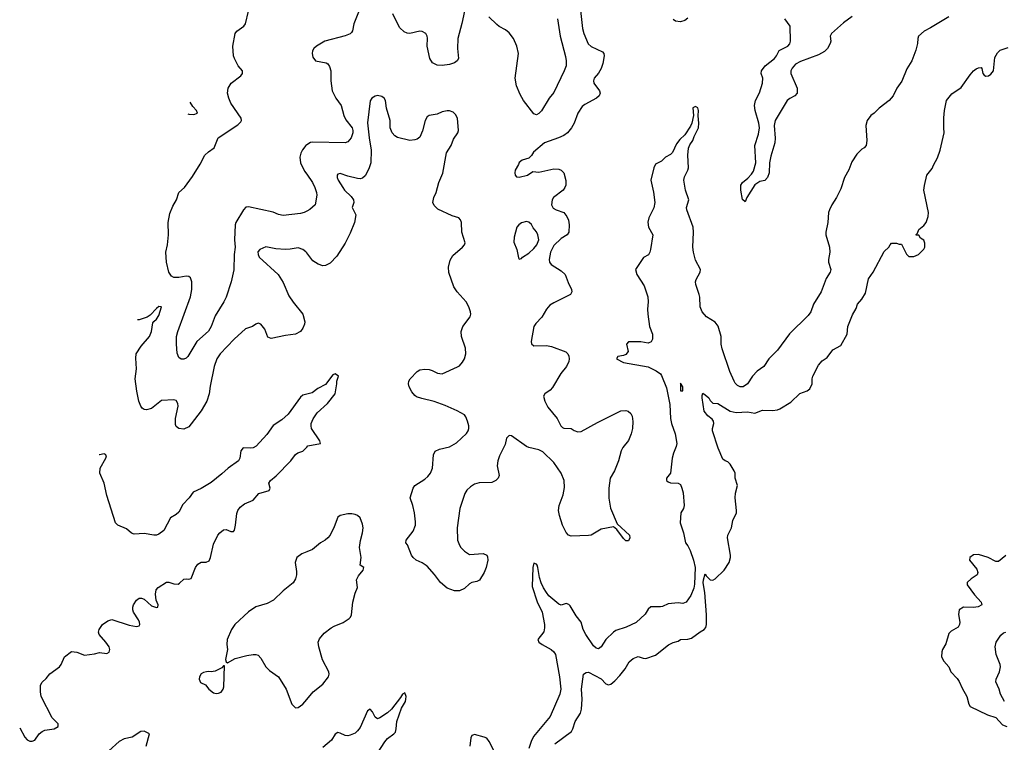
# Model space of a CAD drawing. Header units: inches. Extents: x 2001573 to 2220545, y 644482 to 846830.
# Tile 74 of 256: x 2017689 to 2025618, y 731482 to 737302. Entities that reach past the tile are written whole.
import ezdxf

# ---------------------------------------------------------------- set-up
doc = ezdxf.new("R2010")
doc.units = ezdxf.units.IN
doc.header["$MEASUREMENT"] = 0
doc.layers.add('C0713', color=7, linetype='Continuous')
doc.layers.add('C0723', color=7, linetype='Continuous')

msp = doc.modelspace()

# ---------------------------------------------------------------- linework, layer by layer
at = {"layer": 'C0713', "color": 5}
for points, elevation in [([(2020000, 735760.9), (2019979, 735750), (2019950, 735742), (2019810, 735724), (2019773.4, 735733.4), (2019730, 735753.1), (2019530, 735794.4), (2019510, 735793.4), (2019490, 735770.8), (2019429.7, 735670), (2019424.7, 735650), (2019418.4, 735530), (2019422.5, 735470), (2019415.1, 735410), (2019412.1, 735287.9), (2019391.2, 735190), (2019350, 735066.8), (2019333.3, 735030), (2019263.2, 734916.8), (2019230, 734830.5), (2019210, 734793), (2019115.1, 734710), (2019042.7, 734590), (2019030, 734577.3), (2019010, 734567.3), (2018990, 734566.8), (2018970, 734581), (2018957.5, 734617.5), (2018950.4, 734690), (2018952, 734750), (2018961.3, 734790), (2019063.6, 735070), (2019075.6, 735130), (2019076, 735190), (2019063.1, 735223.1), (2019050, 735233), (2019030, 735235.8), (2018970, 735226.7), (2018930, 735226), (2018910, 735236.3), (2018888.5, 735270), (2018871.8, 735350), (2018866.3, 735430), (2018878.6, 735490), (2018887.9, 735570), (2018884, 735670), (2018898, 735742), (2018920.8, 735799.2), (2018952.7, 735850), (2018970.4, 735909.6), (2019015.5, 735950), (2019079.9, 736040.1), (2019141.8, 736138.2), (2019179.5, 736210), (2019210, 736238.7), (2019253.4, 736270), (2019288, 736350), (2019445.7, 736454.3), (2019470, 736479.3), (2019474.9, 736490), (2019471.8, 736510), (2019388.9, 736630), (2019371.6, 736670), (2019363.1, 736710), (2019368.4, 736750), (2019390.3, 736789.7), (2019470, 736849.6), (2019483.8, 736870), (2019481.6, 736890), (2019448.5, 736930), (2019417.4, 736990), (2019411.7, 737010), (2019405.3, 737090), (2019423.7, 737190), (2019437.1, 737210), (2019493, 737250), (2019508.2, 737270), (2019531.6, 737370)], 340), ([(2019042.5, 736544.3), (2019050, 736542.3), (2019090, 736538.9), (2019121, 736550), (2019113.4, 736570), (2019082.5, 736602.5), (2019060.4, 736637.6)], 320), ([(2020000, 736295), (2019991.8, 736290), (2019966.1, 736253.9), (2019952.9, 736227.1), (2019945.9, 736194.1), (2019949.8, 736150), (2019983.3, 736083.3), (2020000, 736058.9)], 340), ([(2020000, 735424.9), (2019993.5, 735433.5), (2019970, 735450.3), (2019930, 735464.2), (2019867.2, 735452.8), (2019828.1, 735451.9), (2019750, 735455.9), (2019670, 735472.8), (2019623.7, 735450), (2019607.6, 735432.4), (2019608.7, 735410), (2019618.2, 735390), (2019770, 735249.6), (2019810, 735184.2), (2019857.1, 735077.1), (2019890, 735027), (2019967.6, 734930), (2019984.2, 734870), (2019982.4, 734850), (2019970, 734817.3), (2019949.5, 734790), (2019910, 734768.8), (2019830, 734758.3), (2019714.4, 734734.4), (2019686, 734746), (2019662.8, 734810), (2019631, 734850), (2019610, 734858.8), (2019590, 734851), (2019564, 734830), (2019507.2, 734812.8), (2019415.1, 734730), (2019303.9, 734610), (2019275.6, 734570), (2019253.8, 734510), (2019222.7, 734350), (2019215.3, 734290), (2019195.1, 734230), (2019150, 734152.7), (2019070, 734046), (2019050, 734024.4), (2019010, 734003), (2018970, 734010.8), (2018950, 734026), (2018943.1, 734043.1), (2018942.3, 734090), (2018963.7, 734190), (2018963.1, 734210), (2018950, 734234.9), (2018930, 734240.3), (2018830, 734234.6), (2018750, 734170.2), (2018710, 734159.1), (2018690, 734162.3), (2018674.3, 734174.3), (2018664, 734190), (2018649.1, 734230), (2018631.3, 734310), (2018619.6, 734410), (2018630.3, 734490), (2018623.4, 734576.6), (2018627.2, 734610), (2018667.5, 734672.5), (2018735.1, 734750), (2018751.3, 734790), (2018759.9, 734860.1), (2018767.6, 734872.4), (2018790, 734891.3), (2018810, 734920.5), (2018830.2, 734990.2), (2018810, 734991.1), (2018790, 734976.9), (2018738.6, 734921.4), (2018714.9, 734905.1), (2018650, 734886), (2018636.3, 734884.8)], 320), ([(2020000, 734284.9), (2019970, 734277), (2019950, 734263.1), (2019850, 734124.4), (2019799.3, 734080.7), (2019730, 734032.7), (2019677.5, 733962.5), (2019592, 733868), (2019570, 733854.3), (2019550, 733850.3), (2019487.2, 733852.8), (2019470, 733830.7), (2019460.7, 733770), (2019449.7, 733750), (2019366.4, 733690), (2019316.6, 733643.4), (2019230, 733573.8), (2019150, 733525.4), (2019084.4, 733495.6), (2019053.7, 733450), (2019003.1, 733396.9), (2018970, 733336.9), (2018950, 733318.3), (2018902.4, 733290), (2018850.6, 733189.4), (2018810, 733158.3), (2018790, 733151.6), (2018770, 733151.6), (2018690, 733163.2), (2018610, 733157.8), (2018590, 733168), (2018550, 733201), (2018477.6, 733230), (2018461.1, 733250), (2018389.4, 733469.4), (2018370.2, 733570), (2018333.8, 733650), (2018336.5, 733690), (2018381.5, 733770), (2018387, 733790), (2018380.4, 733800.4), (2018370, 733805.7), (2018330, 733796.9), (2018329, 733796.9)], 280), ([(2017688.6, 731597.7), (2017730, 731523.6), (2017750, 731502.4), (2017770, 731491.5), (2017790, 731491.8), (2017810, 731500.9), (2017846.7, 731550), (2017870.5, 731570), (2017890, 731579.2), (2017966, 731590), (2017998, 731610), (2017998, 731630), (2017950, 731680.4), (2017860.2, 731850), (2017855.3, 731890), (2017856.3, 731943.7), (2017870, 731966.3), (2017902.7, 731997.3), (2017930, 732033.3), (2018009.4, 732090.6), (2018023.2, 732110), (2018050.2, 732169.8), (2018106.8, 732213.2), (2018150, 732208.8), (2018210, 732184), (2018290, 732195.8), (2018330, 732206.4), (2018390, 732197.6), (2018410, 732207.8), (2018415.8, 732230), (2018408.5, 732250), (2018383.2, 732290), (2018329.2, 732350), (2018322, 732370), (2018327.4, 732390), (2018356.4, 732430), (2018398.6, 732461.4), (2018430, 732470.9), (2018570, 732426.6), (2018630, 732415.6), (2018650, 732420.7), (2018655.6, 732430), (2018653.2, 732450), (2018645.2, 732470), (2018605.4, 732530), (2018599.7, 732550), (2018599, 732570), (2018604.6, 732590), (2018630, 732627.6), (2018650, 732642), (2018670, 732643.5), (2018690, 732634.6), (2018750, 732581.7), (2018790, 732567.1), (2018802, 732570), (2018802.7, 732590), (2018788.2, 732628.2), (2018783.6, 732676.4), (2018788.1, 732710), (2018804.4, 732730), (2018870, 732770.8), (2018890, 732771.7), (2018930, 732757.8), (2018963.8, 732756.2), (2018976.7, 732763.3), (2019010, 732796.8), (2019030, 732799.8), (2019050, 732795), (2019070, 732802), (2019105.5, 732890), (2019124.1, 732915.9), (2019150, 732931.9), (2019190, 732933.6), (2019215.2, 732944.8), (2019225.2, 732970), (2019250, 733077.2), (2019285.3, 733150), (2019300.4, 733170), (2019330, 733192.8), (2019350, 733195.4), (2019390, 733180.5), (2019410, 733179.5), (2019418.4, 733190), (2019427.6, 733230), (2019436.2, 733323.8), (2019446.3, 733350), (2019463.9, 733376.1), (2019497.7, 733402.3), (2019567.8, 733432.2), (2019613.4, 733486.6), (2019698, 733510), (2019704.9, 733530), (2019695.3, 733570), (2019708.5, 733590), (2019752.7, 733627.3), (2019872.9, 733750), (2019910, 733800.5), (2019927.6, 733812.4), (2019970, 733828.3), (2020000, 733859.3)], 280), ([(2020000, 733015.5), (2019961, 732999), (2019920.5, 732970), (2019906.4, 732930), (2019918, 732858), (2019918, 732830), (2019910, 732798), (2019890, 732766.3), (2019810, 732702.4), (2019733, 732627), (2019681, 732599), (2019590, 732572.6), (2019530, 732532.8), (2019421.3, 732430), (2019394, 732390), (2019358.7, 732310), (2019356, 732270), (2019361.3, 732230), (2019347.3, 732150), (2019351.6, 732131.6), (2019362, 732122), (2019423.3, 732156.7), (2019517.6, 732182.4), (2019570, 732190.4), (2019590, 732190.4), (2019610, 732183), (2019630, 732160.7), (2019670.4, 732090), (2019700.7, 732060.7), (2019772.9, 732010), (2019834.3, 731910), (2019879.3, 731790), (2019910, 731760.5), (2019930, 731762.4), (2019970, 731788.5), (2020000, 731826.2)], 320), ([(2018707.6, 731450), (2018734.8, 731550), (2018691.5, 731571.5), (2018665.2, 731570), (2018595.6, 731524.5), (2018530, 731511.2), (2018489.9, 731490.1), (2018407.1, 731412.9)], 280)]:
    msp.add_lwpolyline(points, dxfattribs=dict(at, elevation=elevation))
at = {"layer": 'C0713', "color": 5, "elevation": 320}
msp.add_lwpolyline([(2019338, 732098), (2019330, 732098), (2019316.9, 732083.1), (2019263.5, 732056.5), (2019230, 732048.7), (2019210, 732052.7), (2019194, 732050), (2019170, 732045.2), (2019150, 732034), (2019137.3, 732010), (2019134, 731990), (2019145.2, 731965.2), (2019184, 731944), (2019210.8, 731910), (2019250, 731882), (2019270, 731876.3), (2019290, 731877.3), (2019310, 731887.3), (2019326, 731910), (2019331.6, 731930)], close=True, dxfattribs=at)
at = {"layer": 'C0723', "color": 5}
for points, elevation in [([(2020427.6, 737390), (2020380.4, 737270), (2020370, 737211.3), (2020361.7, 737198.3), (2020350, 737188), (2020308.7, 737171.3), (2020146.6, 737130), (2020077.6, 737090), (2020056.3, 737070), (2020045.4, 737050), (2020043.5, 737030), (2020050, 736999), (2020069.5, 736970), (2020155.5, 736955.5), (2020170, 736947), (2020184.2, 736924.2), (2020192.9, 736890), (2020192.9, 736810), (2020205.7, 736730), (2020234.7, 736670), (2020276.9, 736610), (2020299.8, 736530), (2020315.9, 736495.9), (2020364.7, 736430), (2020370.9, 736410), (2020371, 736390), (2020358, 736350), (2020330, 736317.1), (2020310, 736310.4), (2020050, 736316.5), (2020030, 736313.1), (2020000, 736295)], 340), ([(2022204.4, 737375.6), (2022222, 737230), (2022232.2, 737192.2), (2022266.8, 737106.8), (2022290, 737086.4), (2022382.4, 737042.4), (2022392.8, 737030), (2022396.2, 737010), (2022385, 736950), (2022371.5, 736908.5), (2022350, 736872), (2022315.1, 736830), (2022309.7, 736810), (2022311.6, 736790), (2022357.6, 736730), (2022362.4, 736710), (2022355.1, 736690), (2022333.6, 736670), (2022240, 736620), (2022217.8, 736602.2), (2022182.6, 736550), (2022154, 736470), (2022132.3, 736430), (2022100.4, 736390), (2022070, 736370.2), (2022028.1, 736351.9), (2021915.6, 736310), (2021825.4, 736234.6), (2021810, 736207.3), (2021790, 736186), (2021735.3, 736170), (2021710, 736150.6), (2021705.4, 736134.6), (2021679.5, 736090), (2021676, 736070), (2021679.3, 736050), (2021690, 736037.2), (2021710, 736033.2), (2021778, 736050), (2021820.5, 736079.5), (2021870, 736075.3), (2021990, 736100.6), (2022030, 736097.4), (2022050, 736089.7), (2022071.1, 736070), (2022087.2, 736007.2), (2022087.1, 735970), (2022079.7, 735950), (2022064.7, 735930), (2021987, 735870), (2021976.2, 735850), (2021971.9, 735811.9), (2021985.4, 735785.4), (2022010, 735771.8), (2022069.8, 735749.8), (2022095.8, 735715.8), (2022107.7, 735687.7), (2022114.8, 735650), (2022109.7, 735590.3), (2022097, 735570), (2022050, 735540.9), (2021990, 735482.8), (2021962.7, 735430), (2021951.9, 735370), (2021955.6, 735350), (2021969.2, 735329.2), (2022050, 735280.3), (2022081, 735250), (2022104.7, 735184.7), (2022132.3, 735130), (2022134, 735110), (2022124, 735090), (2021990, 735022.8), (2021958.3, 735001.7), (2021930, 734972), (2021893.8, 734906.2), (2021844.5, 734855.5), (2021828.8, 734830), (2021808.8, 734710), (2021810.9, 734690.9), (2021830, 734676), (2021930, 734679.1), (2021970, 734670.6), (2022086.4, 734626.4), (2022103, 734610), (2022110, 734593.2), (2022112.9, 734570), (2022109.8, 734550), (2022092.6, 734510), (2022047.6, 734452.4), (2021980.6, 734339.4), (2021960.6, 734319.4), (2021917.6, 734290), (2021907.3, 734270), (2021916.8, 734230), (2021941.4, 734181.4), (2022015.8, 734090), (2022047.6, 734030), (2022058.9, 734018.9), (2022071.5, 734011.5), (2022130, 734009.4), (2022153.7, 733993.7), (2022183, 733983), (2022210, 733984.2), (2022341, 734059), (2022530, 734152.4), (2022570, 734154.7), (2022588.2, 734148.2), (2022609.7, 734129.7), (2022621.3, 734110), (2022627, 734067), (2022623.5, 734010), (2022613.9, 733966.1), (2022590, 733913.4), (2022544.6, 733855.4), (2022531.1, 733830), (2022511.8, 733748.2), (2022478, 733670), (2022443.1, 733610), (2022431.9, 733530), (2022431.8, 733448.2), (2022447.6, 733367.6), (2022500.8, 733240.8), (2022598.4, 733150), (2022602, 733130), (2022590, 733105.5), (2022570, 733105.3), (2022550, 733123.1), (2022496.4, 733196.4), (2022470, 733217.3), (2022370, 733199), (2022290, 733151.4), (2022270, 733146.7), (2022130, 733143.1), (2022109.3, 733149.3), (2022090, 733172.4), (2022060.7, 733230), (2022035.8, 733310), (2022028.9, 733350), (2022031.8, 733390), (2022064, 733476), (2022075.1, 733535.1), (2022073.6, 733590), (2022050.2, 733650.2), (2021990, 733737.1), (2021902, 733822), (2021870, 733837.6), (2021790, 733855.6), (2021770, 733864.6), (2021650, 733950.3), (2021630, 733952), (2021610, 733930.7), (2021598.7, 733881.3), (2021551.5, 733790), (2021538.9, 733750), (2021534.3, 733710), (2021548.5, 733631.5), (2021542.6, 733610), (2021522.9, 733590), (2021490, 733574.7), (2021388, 733572), (2021350, 733560.3), (2021319.1, 733540.9), (2021290, 733512.7), (2021273.1, 733486.9), (2021233.5, 733366.5), (2021212.7, 733210), (2021213.2, 733110), (2021229.2, 733070), (2021241.2, 733050), (2021270, 733021.2), (2021310, 732996), (2021422, 733002), (2021449.2, 732990), (2021456.1, 732976.1), (2021458, 732950), (2021444.7, 732890), (2021429.6, 732850), (2021391.1, 732788.9), (2021370, 732776.4), (2021330, 732768.4), (2021310, 732759.3), (2021270, 732721.6), (2021230, 732701.6), (2021190, 732703), (2021130, 732723), (2021078, 732770), (2021030, 732834), (2020970, 732900.7), (2020930, 732927.3), (2020881, 732950), (2020857.3, 732970), (2020843, 732990), (2020812.8, 733072.8), (2020798, 733090), (2020800.5, 733110), (2020855.9, 733184.1), (2020875.3, 733230), (2020877.3, 733257.3), (2020868.5, 733330), (2020855.3, 733390), (2020834, 733450), (2020858, 733530), (2020870.4, 733549.6), (2020950, 733602.4), (2020975.8, 733624.2), (2020996, 733650), (2021011.8, 733690), (2021021.6, 733798.4), (2021033.4, 733826.6), (2021070, 733843.7), (2021150, 733862.6), (2021205.9, 733894.1), (2021286, 733970), (2021299.5, 733990), (2021304.9, 734010), (2021306.4, 734030), (2021295.8, 734070), (2021282.3, 734102.3), (2021270, 734119.1), (2021211.7, 734151.7), (2021114.4, 734194.4), (2021027.1, 734227.1), (2020926, 734250), (2020885.4, 734265.4), (2020870, 734275.5), (2020845.3, 734305.3), (2020824.4, 734344.4), (2020819.3, 734370), (2020822.4, 734390), (2020832.7, 734410), (2020890, 734469.5), (2020910, 734481.6), (2020950, 734488.2), (2020985.6, 734485.6), (2021010, 734478), (2021054.3, 734454.3), (2021090, 734449.7), (2021213.8, 734506.2), (2021230, 734515.1), (2021255.3, 734544.7), (2021269.3, 734570.7), (2021280.2, 734610), (2021277.8, 734657.8), (2021246.4, 734750), (2021243.8, 734790), (2021257.1, 734830), (2021316, 734910), (2021321.1, 734930), (2021318, 734950), (2021304.9, 734990), (2021284.9, 735030), (2021212.2, 735110), (2021184.4, 735150), (2021145.5, 735265.5), (2021140.5, 735310), (2021154.4, 735365.6), (2021176.7, 735403.3), (2021254.8, 735470), (2021271, 735490), (2021275.9, 735504.1), (2021250.3, 735590), (2021247.6, 735670), (2021239.5, 735690), (2021225.4, 735705.4), (2021170, 735722.3), (2021056.7, 735776.7), (2021026.7, 735806.7), (2021015.3, 735830), (2021024, 735870), (2021042.8, 735910), (2021064.6, 735990), (2021094.8, 736065.2), (2021124.7, 736230), (2021162.6, 736290), (2021181.4, 736338.6), (2021217, 736390), (2021223.1, 736410), (2021214, 736510), (2021198.9, 736538.9), (2021178.4, 736558.4), (2021150, 736568), (2021130, 736568.9), (2021090, 736559.5), (2021050, 736542.4), (2020986, 736530), (2020970, 736519), (2020953.5, 736490), (2020932.9, 736407.1), (2020910, 736355.8), (2020890, 736341.1), (2020870, 736334), (2020830, 736330.4), (2020730, 736353.7), (2020710, 736365.7), (2020687.8, 736390), (2020671.4, 736430), (2020671.1, 736490), (2020642.3, 736590), (2020634.4, 736650), (2020624.5, 736670), (2020604.7, 736684.7), (2020570, 736690.2), (2020550, 736685.8), (2020523.9, 736670), (2020510.7, 736649.3), (2020489.9, 736470.1), (2020501.9, 736350), (2020520.2, 736250), (2020515.4, 736150), (2020499.1, 736100.9), (2020470, 736045.5), (2020450, 736026.4), (2020430, 736021.3), (2020410, 736022), (2020330, 736042.8), (2020270, 736063.7), (2020250, 736059.1), (2020244.2, 736050), (2020245.1, 736030), (2020253.5, 736010), (2020289.8, 735950), (2020305, 735930), (2020359.2, 735879.2), (2020378, 735850), (2020380.2, 735830), (2020366, 735790), (2020395.3, 735730), (2020384.6, 735670), (2020350, 735581.6), (2020310, 735501.6), (2020242.9, 735397.1), (2020190, 735340.5), (2020150, 735322.4), (2020130, 735320.4), (2020093.5, 735333.5), (2020050, 735359.3), (2020000, 735424.9)], 320), ([(2021269.8, 737370.2), (2021249.7, 737270.4), (2021215.6, 737150), (2021214.7, 737070), (2021221.6, 736990), (2021212.3, 736970), (2021190, 736955.5), (2021150, 736940.5), (2021090, 736932.4), (2021050, 736934.9), (2021013.7, 736953.7), (2020992.4, 736990), (2020970.4, 737090), (2020973.7, 737153.7), (2020970.8, 737170), (2020958.8, 737190), (2020930, 737207.3), (2020910.4, 737210.4), (2020830, 737190.6), (2020810, 737193), (2020783.9, 737203.9), (2020750, 737237.3), (2020730.3, 737270.3), (2020694.6, 737350)], 340), ([(2022019.8, 737310), (2022041.8, 737170), (2022084.6, 737004.6), (2022089.7, 736970), (2022088, 736930), (2022074.3, 736890), (2021990, 736714.8), (2021951.1, 736668.9), (2021890, 736567.3), (2021870, 736546.8), (2021850, 736534.8), (2021830, 736542.8), (2021746, 736650), (2021718.5, 736698.5), (2021688.5, 736768.5), (2021679.3, 736830), (2021704.9, 737030), (2021692.4, 737090), (2021664.9, 737150), (2021630, 737196), (2021599.8, 737219.8), (2021550, 737246), (2021530, 737262.8), (2021466.4, 737326.4)], 340), ([(2025170, 737325.6), (2025024.4, 737235.6), (2024971.8, 737210), (2024927.6, 737170), (2024921.3, 737150), (2024918.7, 737110), (2024904.2, 737055.8), (2024871.8, 736970), (2024832.7, 736907.3), (2024792.2, 736807.8), (2024752.8, 736750), (2024721.7, 736690), (2024689.6, 736650), (2024609.8, 736590.2), (2024570, 736550.4), (2024542.7, 736530), (2024512.7, 736490), (2024503.7, 736450), (2024511.5, 736330), (2024505.2, 736290), (2024490, 736271), (2024470, 736258.8), (2024430, 736218.8), (2024390, 736156), (2024366.5, 736093.5), (2024330, 736031), (2024300.8, 735939.2), (2024265.1, 735870), (2024228.2, 735811.8), (2024209.6, 735770), (2024202.9, 735750), (2024196.9, 735670), (2024179.6, 735590), (2024180.5, 735570), (2024209.8, 735470), (2024212.3, 735430), (2024201.1, 735370), (2024202, 735350), (2024222, 735290), (2024216.3, 735270), (2024183.2, 735216.8), (2024142.4, 735110), (2024080.4, 735010), (2024058.5, 734950), (2024039.4, 734920.6), (2023888, 734772), (2023790, 734639.3), (2023720.7, 734570), (2023682, 734510), (2023627.6, 734472.4), (2023590, 734430.6), (2023549.7, 734370.3), (2023514.3, 734345.7), (2023490, 734346.4), (2023470, 734355.5), (2023450, 734374.9), (2023441.5, 734390), (2023407.1, 734470), (2023344.7, 734650), (2023337.1, 734690), (2023338, 734750), (2023313.9, 734833.9), (2023290, 734867.2), (2023220.3, 734910), (2023185.4, 734950), (2023168.5, 734990), (2023166.2, 735066.2), (2023161.3, 735090), (2023133.2, 735170), (2023131.1, 735190), (2023135.4, 735210), (2023168.5, 735270), (2023170.2, 735290), (2023130, 735365.3), (2023113.9, 735430), (2023109.7, 735470), (2023114.7, 735590), (2023111.8, 735630), (2023061, 735770), (2023058, 735790), (2023078.3, 735850), (2023050.5, 735930), (2023037.1, 736010), (2023042.3, 736037.7), (2023069.4, 736090), (2023075, 736110), (2023067.9, 736210), (2023073.8, 736266.2), (2023085.4, 736294.6), (2023110, 736329.6), (2023119.4, 736360.6), (2023154.8, 736430), (2023158.2, 736470), (2023151.9, 736528.1), (2023155.3, 736570), (2023150, 736593), (2023130, 736603), (2023108.2, 736591.8), (2023116, 736530), (2023100.9, 736470), (2023090, 736444.7), (2023044.1, 736375.9), (2023004.1, 736335.9), (2022978.4, 736301.6), (2022946.8, 736233.2), (2022930, 736216), (2022890, 736194), (2022858, 736162), (2022810, 736139.1), (2022796.3, 736110), (2022772.4, 736010), (2022792.9, 735912.9), (2022802.4, 735830), (2022794.5, 735785.5), (2022754.7, 735705.3), (2022748.2, 735671.8), (2022753.2, 735630), (2022786.2, 735570), (2022769.8, 735450), (2022764.4, 735430), (2022751.2, 735408.8), (2022713.3, 735386.7), (2022648, 735290), (2022657.4, 735250), (2022718.7, 735158.7), (2022747, 735070), (2022749.8, 735030), (2022744.5, 734970), (2022746.4, 734930), (2022761, 734830), (2022784.8, 734770), (2022783.5, 734730), (2022772.7, 734707.3), (2022750, 734698), (2022690, 734706.4), (2022590, 734708.5), (2022574.3, 734690), (2022589.7, 734630), (2022570, 734605.8), (2022550, 734597.2), (2022506.6, 734590), (2022494.5, 734570), (2022550, 734540.3), (2022750, 734506.5), (2022815, 734475), (2022848.7, 734450), (2022857.5, 734437.5), (2022897.9, 734337.9), (2022923, 734203), (2022928.7, 734090), (2022937.6, 734050), (2022966.5, 733966.5), (2022979.3, 733890), (2022976.2, 733863.8), (2022953.1, 733810), (2022942.8, 733770), (2022930.7, 733650), (2022898, 733610), (2022896.9, 733590), (2022910, 733579.8), (2022930, 733573.3), (2022991.3, 733570), (2023010, 733557.6), (2023021.3, 733530), (2023030.5, 733490.5), (2023039.1, 733390), (2023034.1, 733365.9), (2023013.6, 733330), (2023007.4, 733250), (2023034.3, 733170), (2023049.7, 733090), (2023070, 733064), (2023087.3, 733027.3), (2023115.5, 732950), (2023127.6, 732890), (2023123, 732757), (2023117.5, 732722.5), (2023094.5, 732665.5), (2023055.1, 732610), (2023030, 732600.3), (2022990, 732604.9), (2022910, 732598.5), (2022864, 732576), (2022850, 732573.8), (2022770, 732574), (2022750, 732553.4), (2022726.1, 732513.9), (2022651.8, 732448.2), (2022571.5, 732408.5), (2022490, 732383.8), (2022469.8, 732370), (2022410, 732310.3), (2022370, 732250.4), (2022350, 732234.9), (2022330, 732239.5), (2022310, 732259.5), (2022246.9, 732350), (2022226, 732390), (2022210.9, 732450.9), (2022170, 732501.1), (2022122, 732582), (2022110, 732593.4), (2022090, 732599), (2022050, 732587.9), (2022030, 732594.7), (2021950, 732663.2), (2021930, 732688), (2021906, 732726.1), (2021888, 732768), (2021875.9, 732810), (2021862.4, 732890), (2021854.7, 732910), (2021850, 732917), (2021830, 732924), (2021820.9, 732890), (2021816.3, 732736.3), (2021855, 732615), (2021896.4, 732530), (2021915.6, 732430), (2021915.7, 732404.3), (2021908.2, 732371.8), (2021861.6, 732310), (2021869.7, 732290), (2021895.1, 732270), (2021969.1, 732229.1), (2021990.3, 732210.3), (2022003.7, 732190), (2022036.8, 732010), (2022045.6, 731910), (2022037.7, 731870), (2021961, 731690), (2021826.6, 731530), (2021806.6, 731490), (2021790, 731431.3)], 280), ([(2024393.3, 737326.7), (2024323.9, 737276.1), (2024226.3, 737190), (2024215.6, 737170), (2024219.7, 737130), (2024215.6, 737110), (2024193.3, 737070), (2024170, 737045.7), (2024122.2, 737017.8), (2023975.6, 736964.4), (2023936.2, 736943.8), (2023908.2, 736911.8), (2023899.7, 736890), (2023899.1, 736870), (2023949.7, 736750), (2023949.7, 736710.3), (2023931.8, 736688.2), (2023890, 736666.3), (2023869.9, 736650.1), (2023772.8, 736490), (2023765.1, 736450), (2023771.6, 736348.4), (2023769.6, 736310), (2023736.4, 736203.6), (2023725.6, 736150), (2023722.9, 736070), (2023712, 736030), (2023690, 736007.3), (2023650, 735998), (2023610, 735971), (2023544, 735870), (2023530, 735834), (2023510, 735854), (2023495.5, 735930), (2023496.3, 735970), (2023508.5, 735991.5), (2023553.5, 736026.5), (2023583.1, 736056.9), (2023598, 736082), (2023615.5, 736150), (2023608.5, 736290), (2023638.9, 736381.1), (2023645.2, 736430), (2023641.1, 736470), (2023610.3, 736570), (2023606.7, 736610), (2023614.9, 736650), (2023646.4, 736713.6), (2023670.3, 736790), (2023672.4, 736830), (2023659.1, 736870), (2023661.3, 736890), (2023691.6, 736930), (2023766, 736990), (2023782, 737010), (2023805.8, 737054.2), (2023874.9, 737090), (2023891.1, 737108.9), (2023896, 737130), (2023893.1, 737250), (2023850.4, 737310)], 320), ([(2023070, 737314), (2023045.2, 737294.8), (2023010, 737285.5), (2022970, 737290.3), (2022950, 737303.1)], 320), ([(2021998.5, 731470), (2022131, 731570), (2022143.5, 731590), (2022162.4, 731650), (2022203.9, 731716.1), (2022214, 731750), (2022216.9, 731830), (2022213, 731910), (2022229.5, 732030.5), (2022250, 732044), (2022270, 732048), (2022370, 731993.4), (2022410, 731954.6), (2022430, 731946.5), (2022450, 731951.5), (2022482.3, 731977.7), (2022520.7, 732019.3), (2022565.1, 732074.9), (2022597.6, 732130), (2022630, 732157.6), (2022670, 732174), (2022710, 732160.4), (2022730, 732158.4), (2022810, 732184.4), (2022913.9, 732266.1), (2022950, 732284.9), (2022990, 732297.1), (2023010, 732310.4), (2023070, 732312.8), (2023099.8, 732320.2), (2023168.2, 732371.8), (2023199.6, 732390), (2023213.4, 732406.6), (2023219.1, 732430), (2023220.2, 732510), (2023205.2, 732690), (2023192.2, 732767.8), (2023195, 732790), (2023210, 732838.8), (2023219.7, 732819.7), (2023250, 732790.2), (2023270, 732788.3), (2023290, 732798.5), (2023360.5, 732870), (2023402.9, 732930), (2023414, 732970), (2023414, 732990), (2023389.6, 733130), (2023392, 733150), (2023419.5, 733210), (2023431.6, 733270), (2023459.7, 733330), (2023462.3, 733350), (2023450.6, 733450), (2023454, 733490), (2023469.8, 733550), (2023450.8, 733610), (2023451.1, 733650), (2023442, 733670), (2023410, 733723.6), (2023390, 733741.6), (2023368.7, 733750), (2023350, 733764), (2023312.1, 733850), (2023268.7, 733990), (2023267.6, 734010), (2023278, 734050), (2023275.6, 734070), (2023265.3, 734085.3), (2023230, 734112), (2023200.7, 734150), (2023184.7, 734255.3), (2023184, 734276), (2023190, 734294), (2023210, 734282), (2023236.9, 734256.9), (2023250, 734234), (2023270, 734214), (2023310, 734212), (2023410.2, 734150.2), (2023459.4, 734139.4), (2023550, 734143.6), (2023610, 734132.7), (2023670, 734157.1), (2023750, 734155.8), (2023790, 734160.4), (2023811.3, 734168.7), (2023899.1, 734220.9), (2023970, 734290.7), (2024030, 734314), (2024052.7, 734330), (2024069.3, 734370), (2024069.6, 734410), (2024076, 734430), (2024121.2, 734518.8), (2024150, 734554), (2024190, 734582.8), (2024238, 734642), (2024300.9, 734679.1), (2024353.2, 734770), (2024357.2, 734830), (2024394.6, 734925.4), (2024424.7, 734975.3), (2024435.3, 735010), (2024469.3, 735050.7), (2024500.2, 735099.8), (2024524.2, 735215.8), (2024561.2, 735270), (2024650, 735436), (2024688.7, 735470), (2024698, 735490), (2024710, 735502), (2024750, 735502), (2024770, 735494), (2024790, 735494), (2024830, 735414), (2024850, 735394), (2024890, 735394), (2024926, 735410), (2024970, 735454), (2024978, 735470), (2024976.4, 735503.6), (2024970, 735526), (2024943.1, 735543.1), (2024930, 735566), (2024910, 735566), (2024906, 735570), (2024918, 735582), (2024928.9, 735611.1), (2024970, 735644.7), (2024988.7, 735670), (2025003.2, 735716.8), (2025006.6, 735750), (2024969.6, 735930), (2024973.8, 735966.2), (2024992.7, 736050), (2025037.2, 736102.8), (2025046.6, 736130), (2025079.5, 736190), (2025100.7, 736250), (2025134, 736390), (2025129.5, 736430.5), (2025131.5, 736511.5), (2025136.3, 736570), (2025151.8, 736650), (2025194.9, 736705.1), (2025270, 736757.1), (2025341.7, 736858.3), (2025370, 736890.8), (2025390, 736907.3), (2025410, 736914.8), (2025430, 736916), (2025436, 736910), (2025445.5, 736870), (2025456.1, 736856.1), (2025470, 736846.4), (2025490, 736850.4), (2025510, 736863.7), (2025530.8, 736890), (2025542.6, 736997.4), (2025563.9, 737036.1), (2025584.6, 737055.4), (2025650, 737076.9)], 260), ([(2020000, 736058.9), (2020047.1, 735990), (2020066.6, 735950), (2020079.6, 735910), (2020082, 735890), (2020069.2, 735810), (2020025.8, 735774.2), (2020000, 735760.9)], 340), ([(2020000, 733859.3), (2020010.2, 733869.8), (2020110.6, 733890), (2020106, 733910), (2020039.5, 734010), (2020034.9, 734030), (2020037, 734050), (2020052.4, 734087.6), (2020082.9, 734137.1), (2020166.7, 734210), (2020228.2, 734290), (2020243.1, 734370), (2020242.4, 734390), (2020256, 734430), (2020230.3, 734450.3), (2020210, 734440.7), (2020150, 734362.8), (2020090, 734330.7), (2020043.5, 734296.5), (2020000, 734284.9)], 280), ([(2020000, 731826.2), (2020050.8, 731890), (2020129.8, 731950), (2020176.2, 732010), (2020181.2, 732030), (2020179.3, 732050), (2020127.3, 732147.3), (2020097.6, 732250), (2020093.5, 732290), (2020103.1, 732316.9), (2020140, 732360), (2020196.1, 732403.9), (2020221.5, 732418.5), (2020293.2, 732446.8), (2020341.3, 732478.7), (2020352, 732490), (2020359.6, 732510), (2020371.9, 732611.9), (2020390, 732684.7), (2020409.5, 732730), (2020402.2, 732790), (2020415.8, 732824.2), (2020454.7, 732870), (2020461.2, 732890), (2020429.4, 732910), (2020438.4, 732970), (2020424.7, 733050), (2020432.9, 733107.1), (2020449.6, 733170.4), (2020453.3, 733210), (2020450, 733238), (2020430, 733289.2), (2020410, 733309.3), (2020390, 733316), (2020362, 733322), (2020330, 733322), (2020270.4, 733309.6), (2020250, 733295.1), (2020221.7, 733218.3), (2020188.2, 733151.8), (2020171.2, 733128.8), (2020149.3, 733110.7), (2020110, 733089.6), (2020045.4, 733034.6), (2020000, 733015.5)], 320), ([(2025630, 732986.2), (2025570, 732938.9), (2025550, 732938.3), (2025487, 732970), (2025410, 732994), (2025370, 732992.2), (2025339.1, 732970), (2025337.3, 732950), (2025395.6, 732875.6), (2025404, 732850), (2025398.8, 732830), (2025350, 732799.5), (2025317.3, 732770), (2025319.1, 732750), (2025376.5, 732670), (2025430.4, 732610), (2025436.3, 732590), (2025407.1, 732572.9), (2025370, 732566.9), (2025290, 732569.6), (2025254, 732550), (2025248.1, 732511.9), (2025259.3, 732450), (2025257.1, 732430), (2025244.9, 732410), (2025190, 732378), (2025170, 732359), (2025145.5, 732274.5), (2025120.4, 732230), (2025114.9, 732210), (2025113, 732170), (2025130, 732136), (2025170.3, 732090.3), (2025186.7, 732050), (2025236.9, 731996.9), (2025252.9, 731972.9), (2025277.1, 731917.1), (2025316.9, 731850), (2025331.5, 731790), (2025342.4, 731770), (2025482.9, 731702.9), (2025550, 731683), (2025604.1, 731624.1), (2025638, 731610)], 260), ([(2025619.3, 731810), (2025586.3, 731870), (2025577, 731910), (2025548.7, 731970), (2025551.7, 731990), (2025579.6, 732050), (2025587.7, 732090), (2025585.2, 732110), (2025551.4, 732190), (2025544, 732250), (2025552.9, 732290), (2025590, 732345.1), (2025610, 732363), (2025629.3, 732370.7)], 280), ([(2020539.3, 731350), (2020630, 731487.4), (2020650, 731511.7), (2020702.6, 731550), (2020715.1, 731565), (2020721.5, 731590), (2020726, 731650), (2020763.4, 731756.6), (2020794.2, 731810), (2020799.1, 731830), (2020799.6, 731850), (2020790, 731881), (2020770, 731870.7), (2020756.5, 731843.5), (2020683.5, 731750), (2020650, 731719.2), (2020590, 731678.9), (2020570, 731672.4), (2020550, 731685.5), (2020530, 731727.7), (2020510, 731748), (2020490, 731736.3), (2020430, 731601.6), (2020410, 731574.4), (2020390, 731556.4), (2020350, 731539.5), (2020330, 731535.8), (2020310, 731536.4), (2020270, 731556.4), (2020250, 731560.4), (2020230, 731548.4), (2020199.4, 731500.6), (2020130, 731440.2)], 280), ([(2021509.2, 731410), (2021470.2, 731490), (2021450, 731514.6), (2021430, 731524), (2021350, 731543.9), (2021338.9, 731541.1), (2021330, 731537), (2021321.3, 731518.7), (2021312.7, 731450)], 280)]:
    msp.add_lwpolyline(points, dxfattribs=dict(at, elevation=elevation))
for points, elevation in [([(2021770, 735678), (2021730, 735666.6), (2021707.3, 735650), (2021693.4, 735630), (2021670.4, 735549.6), (2021668.8, 735510), (2021693.4, 735450), (2021705.4, 735385.4), (2021710, 735374), (2021730, 735378), (2021739, 735390), (2021790, 735422.8), (2021830, 735458.9), (2021852.3, 735490), (2021868.4, 735530), (2021862, 735570), (2021850, 735594.3), (2021824.8, 735624.8), (2021810, 735651.8), (2021790, 735672)], 340), ([(2023010, 734375.3), (2023010, 734312), (2023030, 734314), (2023030, 734346)], 280)]:
    msp.add_lwpolyline(points, close=True, dxfattribs=dict(at, elevation=elevation))

doc.saveas('drawing.dxf')
